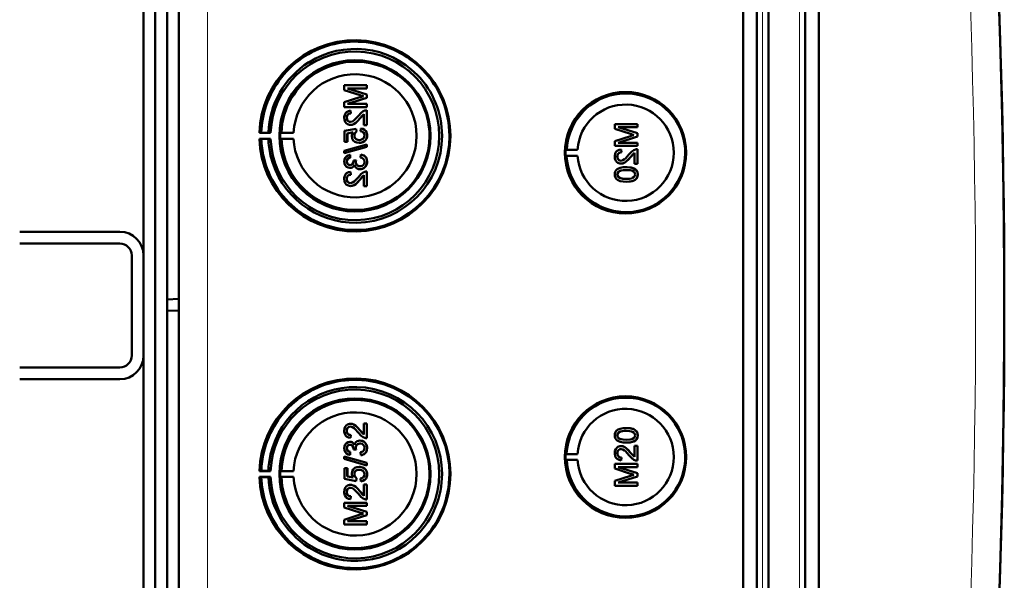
# Model space of a CAD drawing. Extents: x -1438 to 1837, y -1771 to 637.
# Tile 18 of 91: x 441 to 608, y -1383 to -1287. Entities that reach past the tile are written whole.
import ezdxf

# ---------------------------------------------------------------- set-up
doc = ezdxf.new("R2010")
doc.units = 0

msp = doc.modelspace()

# ---------------------------------------------------------------- linework, layer by layer
at = {"color": 7, "lineweight": 50}
for p, q in [((467.79, -1509.54), (467.79, -1162.05)), ((563.49, -1509.82), (563.49, -1161.78)), ((565.79, -1161.77), (565.79, -1509.83)), ((567.79, -1161.77), (567.79, -1509.83)), ((574.04, -1509.83), (574.04, -1161.77)), ((576.33, -1509.8), (576.33, -1161.79)), ((567.79, -1176.76), (567.79, -1489.56)), ((465.79, -1189.11), (465.79, -1334.87)), ((461.79, -1327.4), (461.79, -1197.4)), ((463.79, -1458.99), (463.79, -1212.61)), ((499.67, -1298.56), (495.82, -1298.56)), ((495.82, -1299.37), (495.82, -1298.56)), ((499.67, -1300.12), (496.41, -1299.1)), ((496.41, -1299.1), (499.67, -1299.1)), ((499.68, -1300.12), (496.42, -1299.1)), ((499.67, -1298.56), (499.68, -1298.56)), ((499.67, -1298.56), (499.67, -1299.1)), ((499.67, -1299.1), (499.68, -1299.1)), ((499.68, -1298.56), (499.68, -1299.1)), ((495.82, -1299.37), (498.52, -1300.23)), ((498.48, -1300.6), (495.82, -1301.45)), ((496.41, -1301.72), (499.67, -1300.69)), ((496.42, -1301.72), (499.68, -1300.69)), ((499.67, -1300.12), (499.68, -1300.12)), ((499.67, -1300.12), (499.67, -1300.69)), ((499.67, -1300.69), (499.68, -1300.69)), ((499.68, -1300.12), (499.68, -1300.69)), ((495.82, -1302.26), (495.82, -1301.45)), ((495.82, -1302.26), (499.67, -1302.26)), ((499.67, -1301.72), (496.41, -1301.72)), ((499.67, -1301.72), (499.68, -1301.72)), ((499.67, -1301.72), (499.67, -1302.26)), ((499.67, -1302.26), (499.68, -1302.26)), ((499.68, -1301.72), (499.68, -1302.26)), ((496.26, -1304.08), (496.27, -1304.08)), ((496.91, -1302.85), (496.91, -1302.85)), ((496.96, -1303.35), (496.91, -1302.85)), ((496.96, -1303.35), (496.91, -1302.85)), ((496.96, -1303.35), (496.96, -1303.35)), ((498.46, -1304.2), (498.47, -1304.2)), ((498.47, -1304.2), (499.18, -1303.44)), ((499.18, -1305.32), (499.18, -1303.44)), ((499.67, -1302.8), (499.68, -1302.8)), ((499.67, -1302.8), (499.67, -1305.32)), ((499.68, -1302.8), (499.68, -1305.32)), ((497.84, -1305.92), (495.87, -1306.31)), ((496.88, -1305.27), (496.89, -1305.27)), ((497.84, -1305.92), (497.85, -1305.92)), ((497.89, -1306.41), (497.84, -1305.92)), ((497.9, -1306.41), (497.85, -1305.92)), ((498.63, -1305.87), (498.59, -1306.36)), ((498.63, -1305.87), (498.64, -1305.87)), ((499.18, -1305.32), (499.67, -1305.32)), ((499.67, -1305.32), (499.68, -1305.32)), ((545.56, -1305.14), (541.71, -1305.14)), ((541.71, -1305.95), (541.71, -1305.14)), ((545.56, -1306.7), (542.3, -1305.68)), ((542.3, -1305.68), (545.56, -1305.68)), ((545.57, -1306.7), (542.31, -1305.68)), ((545.56, -1305.14), (545.57, -1305.14)), ((545.56, -1305.14), (545.56, -1305.68)), ((545.56, -1305.68), (545.57, -1305.68)), ((545.57, -1305.14), (545.57, -1305.68)), ((481.77, -1306.58), (481.46, -1306.63)), ((481.46, -1306.63), (483.35, -1306.63)), ((482.97, -1306.6), (481.77, -1306.58)), ((483.35, -1306.63), (482.97, -1306.6)), ((485.17, -1306.59), (484.96, -1306.63)), ((484.96, -1306.63), (487.24, -1306.63)), ((487.24, -1306.63), (485.17, -1306.59)), ((495.87, -1308.14), (495.87, -1306.31)), ((496.36, -1306.71), (497.36, -1306.52)), ((496.36, -1306.71), (496.37, -1306.71)), ((496.36, -1306.71), (496.36, -1308.14)), ((496.37, -1306.71), (497.37, -1306.52)), ((496.37, -1306.71), (496.37, -1308.14)), ((497.55, -1307.07), (497.56, -1307.07)), ((497.89, -1306.41), (497.9, -1306.41)), ((499.72, -1307.06), (499.73, -1307.06)), ((541.71, -1305.95), (544.41, -1306.81)), ((544.37, -1307.18), (541.71, -1308.03)), ((542.3, -1308.3), (545.56, -1307.27)), ((542.31, -1308.3), (545.57, -1307.27)), ((545.56, -1306.7), (545.57, -1306.7)), ((545.56, -1306.7), (545.56, -1307.27)), ((545.56, -1307.27), (545.57, -1307.27)), ((545.57, -1306.7), (545.57, -1307.27)), ((481.77, -1307.67), (481.46, -1307.63)), ((481.46, -1307.63), (483.35, -1307.63)), ((482.97, -1307.65), (481.77, -1307.67)), ((483.35, -1307.63), (482.97, -1307.65)), ((485.17, -1307.66), (484.96, -1307.63)), ((484.96, -1307.63), (487.24, -1307.63)), ((487.24, -1307.63), (485.17, -1307.66)), ((499.67, -1308.58), (495.82, -1309.67)), ((495.82, -1310.08), (499.67, -1308.99)), ((495.83, -1310.08), (499.68, -1308.99)), ((495.87, -1308.14), (496.36, -1308.14)), ((496.36, -1308.14), (496.37, -1308.14)), ((498.35, -1308.34), (498.36, -1308.34)), ((499.25, -1308.04), (499.26, -1308.04)), ((499.67, -1308.58), (499.68, -1308.58)), ((499.67, -1308.58), (499.67, -1308.99)), ((499.67, -1308.99), (499.68, -1308.99)), ((499.68, -1308.58), (499.68, -1308.99)), ((541.71, -1308.84), (541.71, -1308.03)), ((541.71, -1308.84), (545.56, -1308.84)), ((545.56, -1308.3), (542.3, -1308.3)), ((545.56, -1308.3), (545.57, -1308.3)), ((545.56, -1308.3), (545.56, -1308.84)), ((545.56, -1308.84), (545.57, -1308.84)), ((545.57, -1308.3), (545.57, -1308.84)), ((495.82, -1310.08), (495.82, -1309.67)), ((495.82, -1310.08), (495.83, -1310.08)), ((496.81, -1310.36), (496.82, -1310.36)), ((496.86, -1310.85), (496.81, -1310.36)), ((496.86, -1310.85), (496.82, -1310.36)), ((496.86, -1310.85), (496.86, -1310.85)), ((498.63, -1310.31), (498.59, -1310.8)), ((498.63, -1310.31), (498.64, -1310.31)), ((533.37, -1309.5), (533.56, -1309.47)), ((533.37, -1309.5), (535.41, -1309.5)), ((533.37, -1310.5), (533.56, -1310.53)), ((533.37, -1310.5), (535.41, -1310.5)), ((533.56, -1309.47), (535.41, -1309.5)), ((533.56, -1310.53), (535.41, -1310.5)), ((542.15, -1310.66), (542.16, -1310.66)), ((542.8, -1309.43), (542.8, -1309.43)), ((542.85, -1309.93), (542.8, -1309.43)), ((542.85, -1309.93), (542.8, -1309.43)), ((542.85, -1309.93), (542.85, -1309.93)), ((544.35, -1310.78), (544.36, -1310.78)), ((544.36, -1310.78), (545.07, -1310.02)), ((545.07, -1311.9), (545.07, -1310.02)), ((545.56, -1309.38), (545.57, -1309.38)), ((545.56, -1309.38), (545.56, -1311.9)), ((545.57, -1309.38), (545.57, -1311.9)), ((496.26, -1311.5), (496.27, -1311.5)), ((496.8, -1312.58), (496.81, -1312.58)), ((497.84, -1311.24), (497.4, -1311.3)), ((497.4, -1311.3), (497.41, -1311.37)), ((497.79, -1311.56), (497.8, -1311.56)), ((497.84, -1311.24), (497.85, -1311.24)), ((499.72, -1311.51), (499.73, -1311.51)), ((542.77, -1311.85), (542.78, -1311.85)), ((543.66, -1312.45), (543.67, -1312.45)), ((545.07, -1311.9), (545.56, -1311.9)), ((545.56, -1311.9), (545.57, -1311.9)), ((496.91, -1313.23), (496.91, -1313.22)), ((496.96, -1313.72), (496.91, -1313.23)), ((496.96, -1313.72), (496.91, -1313.23)), ((496.96, -1313.72), (496.96, -1313.72)), ((498.47, -1314.58), (499.18, -1313.82)), ((498.51, -1312.78), (498.52, -1312.78)), ((499.18, -1315.69), (499.18, -1313.81)), ((499.67, -1313.18), (499.68, -1313.18)), ((499.67, -1313.18), (499.67, -1315.69)), ((499.68, -1313.18), (499.68, -1315.69)), ((542.15, -1313.68), (542.16, -1313.68)), ((542.42, -1313.16), (542.43, -1313.16)), ((545.24, -1312.82), (545.25, -1312.82)), ((545.61, -1313.68), (545.62, -1313.68)), ((496.26, -1314.45), (496.27, -1314.45)), ((496.88, -1315.65), (496.89, -1315.65)), ((498.46, -1314.58), (498.47, -1314.58)), ((499.18, -1315.69), (499.67, -1315.69)), ((499.67, -1315.69), (499.68, -1315.69)), ((543.66, -1314.92), (543.67, -1314.92)), ((440.79, -1323.4), (457.79, -1323.4)), ((440.79, -1325.4), (457.79, -1325.4)), ((459.79, -1344.4), (459.79, -1327.4)), ((461.79, -1344.4), (461.79, -1327.4)), ((465.79, -1334.87), (467.79, -1334.8)), ((465.79, -1334.87), (465.79, -1336.73)), ((465.79, -1336.73), (465.79, -1482.48)), ((465.79, -1336.73), (467.79, -1336.8)), ((461.79, -1474.4), (461.79, -1344.4)), ((457.79, -1346.4), (440.79, -1346.4)), ((457.79, -1348.4), (440.79, -1348.4)), ((496.88, -1355.95), (496.89, -1355.95)), ((499.18, -1355.9), (499.67, -1355.9)), ((499.18, -1357.79), (499.18, -1355.9)), ((499.67, -1355.9), (499.67, -1358.42)), ((499.67, -1355.9), (499.68, -1355.9)), ((499.68, -1355.9), (499.68, -1358.42)), ((496.26, -1357.15), (496.27, -1357.15)), ((498.46, -1357.02), (498.47, -1357.02)), ((498.47, -1357.02), (499.18, -1357.78)), ((543.66, -1356.68), (543.67, -1356.68)), ((496.8, -1359.01), (496.81, -1359.01)), ((496.96, -1357.88), (496.91, -1358.37)), ((496.96, -1357.88), (496.91, -1358.37)), ((496.91, -1358.37), (496.91, -1358.37)), ((496.96, -1357.88), (496.96, -1357.88)), ((498.51, -1358.82), (498.52, -1358.82)), ((499.67, -1358.42), (499.68, -1358.42)), ((542.15, -1357.92), (542.16, -1357.92)), ((542.42, -1358.43), (542.43, -1358.43)), ((543.66, -1359.15), (543.67, -1359.15)), ((545.24, -1358.78), (545.25, -1358.78)), ((545.61, -1357.92), (545.62, -1357.92)), ((496.26, -1360.09), (496.27, -1360.09)), ((496.86, -1360.74), (496.81, -1361.24)), ((496.86, -1360.74), (496.82, -1361.24)), ((496.86, -1360.74), (496.86, -1360.74)), ((497.4, -1360.3), (497.41, -1360.23)), ((497.84, -1360.35), (497.4, -1360.3)), ((497.79, -1360.03), (497.8, -1360.03)), ((497.84, -1360.35), (497.85, -1360.35)), ((498.63, -1361.28), (498.59, -1360.79)), ((499.72, -1360.09), (499.73, -1360.09)), ((542.15, -1360.94), (542.16, -1360.94)), ((542.77, -1359.74), (542.78, -1359.74)), ((544.35, -1360.81), (544.36, -1360.81)), ((544.36, -1360.81), (545.07, -1361.57)), ((545.07, -1359.69), (545.56, -1359.69)), ((545.07, -1361.58), (545.07, -1359.69)), ((545.56, -1359.69), (545.56, -1362.21)), ((545.56, -1359.69), (545.57, -1359.69)), ((545.57, -1359.69), (545.57, -1362.21)), ((495.82, -1361.52), (499.67, -1362.61)), ((495.82, -1361.93), (495.82, -1361.52)), ((495.82, -1361.52), (495.83, -1361.52)), ((499.67, -1363.01), (495.82, -1361.93)), ((495.83, -1361.52), (499.68, -1362.61)), ((496.81, -1361.24), (496.82, -1361.24)), ((498.63, -1361.28), (498.64, -1361.28)), ((499.67, -1362.61), (499.67, -1363.01)), ((499.67, -1362.61), (499.68, -1362.61)), ((499.68, -1362.61), (499.68, -1363.01)), ((533.37, -1361.1), (533.56, -1361.07)), ((533.37, -1361.1), (535.41, -1361.1)), ((533.37, -1362.1), (533.56, -1362.12)), ((533.37, -1362.1), (535.41, -1362.1)), ((533.56, -1361.07), (535.41, -1361.1)), ((533.56, -1362.12), (535.41, -1362.1)), ((542.85, -1361.67), (542.8, -1362.16)), ((542.85, -1361.67), (542.8, -1362.16)), ((542.8, -1362.16), (542.8, -1362.16)), ((542.85, -1361.67), (542.85, -1361.67)), ((545.56, -1362.21), (545.57, -1362.21)), ((481.77, -1363.92), (481.46, -1363.97)), ((481.46, -1363.97), (483.35, -1363.97)), ((482.97, -1363.94), (481.77, -1363.92)), ((483.35, -1363.97), (482.97, -1363.94)), ((485.17, -1363.94), (484.96, -1363.97)), ((484.96, -1363.97), (487.24, -1363.97)), ((487.24, -1363.97), (485.17, -1363.94)), ((495.87, -1363.46), (496.36, -1363.46)), ((495.87, -1365.29), (495.87, -1363.46)), ((496.36, -1363.46), (496.36, -1364.88)), ((496.36, -1363.46), (496.37, -1363.46)), ((496.37, -1363.46), (496.37, -1364.88)), ((498.35, -1363.26), (498.36, -1363.26)), ((499.25, -1363.56), (499.26, -1363.56)), ((499.67, -1363.01), (499.68, -1363.01)), ((541.71, -1362.76), (545.56, -1362.76)), ((541.71, -1363.57), (541.71, -1362.76)), ((544.37, -1364.42), (541.71, -1363.57)), ((542.3, -1363.3), (545.56, -1364.33)), ((545.56, -1363.3), (542.3, -1363.3)), ((542.31, -1363.3), (545.57, -1364.33)), ((545.56, -1362.76), (545.56, -1363.3)), ((545.56, -1362.76), (545.57, -1362.76)), ((545.56, -1363.3), (545.57, -1363.3)), ((545.56, -1364.33), (545.56, -1364.9)), ((545.56, -1364.33), (545.57, -1364.33)), ((545.57, -1362.76), (545.57, -1363.3)), ((545.57, -1364.33), (545.57, -1364.9)), ((481.77, -1365.02), (481.46, -1364.97)), ((481.46, -1364.97), (483.35, -1364.97)), ((482.97, -1365), (481.77, -1365.02)), ((483.35, -1364.97), (482.97, -1365)), ((485.17, -1365), (484.96, -1364.97)), ((484.96, -1364.97), (487.24, -1364.97)), ((487.24, -1364.97), (485.17, -1365)), ((497.84, -1365.68), (495.87, -1365.29)), ((496.36, -1364.88), (497.36, -1365.08)), ((496.36, -1364.88), (496.37, -1364.88)), ((496.37, -1364.88), (497.37, -1365.08)), ((497.55, -1364.53), (497.56, -1364.53)), ((497.89, -1365.19), (497.84, -1365.68)), ((497.84, -1365.68), (497.85, -1365.68)), ((497.9, -1365.19), (497.85, -1365.68)), ((497.89, -1365.19), (497.9, -1365.19)), ((498.63, -1365.73), (498.59, -1365.24)), ((498.63, -1365.73), (498.64, -1365.73)), ((499.72, -1364.53), (499.73, -1364.53)), ((541.71, -1365.64), (544.41, -1364.78)), ((541.71, -1366.46), (541.71, -1365.64)), ((545.56, -1364.9), (542.3, -1365.92)), ((542.3, -1365.92), (545.56, -1365.92)), ((545.57, -1364.9), (542.31, -1365.92)), ((545.56, -1364.9), (545.57, -1364.9)), ((545.56, -1365.92), (545.56, -1366.46)), ((545.56, -1365.92), (545.57, -1365.92)), ((545.57, -1365.92), (545.57, -1366.46)), ((496.26, -1367.52), (496.27, -1367.52)), ((496.88, -1366.32), (496.89, -1366.32)), ((498.46, -1367.39), (498.47, -1367.39)), ((498.47, -1367.39), (499.18, -1368.15)), ((499.18, -1368.16), (499.18, -1366.27)), ((499.18, -1366.27), (499.67, -1366.27)), ((499.67, -1366.27), (499.67, -1368.79)), ((499.67, -1366.27), (499.68, -1366.27)), ((499.68, -1366.27), (499.68, -1368.79)), ((545.56, -1366.46), (541.71, -1366.46)), ((545.56, -1366.46), (545.57, -1366.46)), ((495.82, -1369.34), (499.67, -1369.34)), ((495.82, -1370.15), (495.82, -1369.34)), ((496.96, -1368.25), (496.91, -1368.74)), ((496.96, -1368.25), (496.91, -1368.74)), ((496.91, -1368.74), (496.91, -1368.74)), ((496.96, -1368.25), (496.96, -1368.25)), ((499.67, -1368.79), (499.68, -1368.79)), ((499.67, -1369.34), (499.67, -1369.88)), ((499.67, -1369.34), (499.68, -1369.34)), ((499.68, -1369.34), (499.68, -1369.88)), ((498.48, -1371), (495.82, -1370.15)), ((496.41, -1369.88), (499.67, -1370.91)), ((499.67, -1369.88), (496.41, -1369.88)), ((496.42, -1369.88), (499.68, -1370.91)), ((499.67, -1369.88), (499.68, -1369.88)), ((499.67, -1370.91), (499.67, -1371.47)), ((499.67, -1370.91), (499.68, -1370.91)), ((499.68, -1370.91), (499.68, -1371.47)), ((495.82, -1372.22), (498.52, -1371.36)), ((495.82, -1373.04), (495.82, -1372.22)), ((499.67, -1371.47), (496.41, -1372.5)), ((496.41, -1372.5), (499.67, -1372.5)), ((499.68, -1371.47), (496.42, -1372.5)), ((499.67, -1371.47), (499.68, -1371.47)), ((499.67, -1372.5), (499.67, -1373.04)), ((499.67, -1372.5), (499.68, -1372.5)), ((499.68, -1372.5), (499.68, -1373.04)), ((499.67, -1373.04), (495.82, -1373.04)), ((499.67, -1373.04), (499.68, -1373.04))]:
    msp.add_line(p, q, dxfattribs=at)
at = {"color": 7, "lineweight": 18}
for p, q in [((472.66, -1509.54), (472.66, -1162.05)), ((566.76, -1161.77), (566.76, -1509.83)), ((573.07, -1509.83), (573.07, -1161.77))]:
    msp.add_line(p, q, dxfattribs=at)
at = {"color": 7, "lineweight": 50}
for points in [[(496.91, -1302.85), (496.55, -1302.93), (496.22, -1303.1), (496.09, -1303.23), (495.91, -1303.55), (495.83, -1303.91), (495.82, -1304.09)], [(495.82, -1304.09), (495.86, -1304.44), (495.99, -1304.78), (496.16, -1304.99), (496.37, -1305.15), (496.71, -1305.26), (496.88, -1305.27)], [(496.26, -1304.08), (496.32, -1303.74), (496.45, -1303.55), (496.63, -1303.41), (496.85, -1303.35), (496.96, -1303.35)], [(496.89, -1304.78), (496.68, -1304.74), (496.5, -1304.64), (496.36, -1304.48), (496.29, -1304.28), (496.26, -1304.08)], [(496.27, -1304.08), (496.3, -1303.86), (496.36, -1303.69), (496.53, -1303.48), (496.77, -1303.37), (496.96, -1303.35)], [(496.9, -1304.78), (496.69, -1304.75), (496.54, -1304.67), (496.41, -1304.53), (496.32, -1304.38), (496.27, -1304.08)], [(496.88, -1305.27), (497.08, -1305.26), (497.45, -1305.13), (497.78, -1304.91), (498.07, -1304.64), (498.46, -1304.2)], [(498.23, -1303.74), (497.65, -1304.38), (497.51, -1304.5), (497.22, -1304.7), (496.89, -1304.78)], [(496.89, -1305.27), (497.18, -1305.24), (497.52, -1305.1), (497.78, -1304.92), (498.19, -1304.53), (498.47, -1304.2)], [(499.33, -1302.86), (499.07, -1302.97), (498.71, -1303.22), (498.23, -1303.74)], [(498.46, -1304.2), (498.87, -1303.72), (499.18, -1303.44)], [(499.72, -1307.06), (499.71, -1306.88), (499.62, -1306.54), (499.54, -1306.38), (499.29, -1306.11), (498.98, -1305.94), (498.63, -1305.87)], [(499.73, -1307.06), (499.69, -1306.71), (499.53, -1306.36), (499.27, -1306.09), (499.04, -1305.96), (498.64, -1305.87)], [(497.36, -1306.52), (497.2, -1306.77), (497.12, -1307.06), (497.1, -1307.2)], [(497.1, -1307.2), (497.16, -1307.58), (497.35, -1307.9), (497.64, -1308.15), (497.99, -1308.29), (498.35, -1308.34)], [(497.55, -1307.07), (497.6, -1306.76), (497.72, -1306.56), (497.89, -1306.41)], [(498.38, -1307.84), (498.12, -1307.82), (498, -1307.78), (497.77, -1307.65), (497.69, -1307.55), (497.58, -1307.32), (497.55, -1307.07)], [(497.56, -1307.07), (497.57, -1306.91), (497.68, -1306.62), (497.9, -1306.41)], [(499.28, -1307.07), (499.24, -1307.33), (499.1, -1307.56), (499.01, -1307.66), (498.77, -1307.78), (498.51, -1307.84), (498.38, -1307.84)], [(498.59, -1306.36), (498.8, -1306.41), (499, -1306.5), (499.08, -1306.57), (499.25, -1306.85), (499.28, -1307.07)], [(499.25, -1308.04), (499.49, -1307.8), (499.61, -1307.61), (499.68, -1307.4), (499.72, -1307.06)], [(499.26, -1308.04), (499.43, -1307.89), (499.56, -1307.71), (499.66, -1307.51), (499.71, -1307.29), (499.73, -1307.06)], [(498.35, -1308.34), (498.64, -1308.31), (499.01, -1308.19), (499.25, -1308.04)], [(498.36, -1308.34), (498.56, -1308.32), (498.92, -1308.23), (499.26, -1308.04)], [(496.81, -1310.36), (496.49, -1310.45), (496.21, -1310.62), (495.99, -1310.86), (495.86, -1311.17), (495.82, -1311.49)], [(496.26, -1311.5), (496.29, -1311.31), (496.43, -1311.06), (496.58, -1310.94), (496.86, -1310.85)], [(496.27, -1311.5), (496.3, -1311.31), (496.37, -1311.14), (496.49, -1311), (496.65, -1310.91), (496.86, -1310.85)], [(498.59, -1310.8), (498.8, -1310.86), (499, -1310.96), (499.21, -1311.21), (499.28, -1311.53)], [(499.72, -1311.51), (499.68, -1311.15), (499.53, -1310.83), (499.29, -1310.56), (499.14, -1310.46), (498.8, -1310.34), (498.63, -1310.31)], [(499.73, -1311.51), (499.69, -1311.16), (499.6, -1310.93), (499.46, -1310.72), (499.19, -1310.49), (498.84, -1310.34), (498.64, -1310.31)], [(542.8, -1309.43), (542.44, -1309.51), (542.11, -1309.68), (541.98, -1309.81), (541.8, -1310.13), (541.72, -1310.49), (541.71, -1310.67)], [(541.71, -1310.67), (541.75, -1311.02), (541.88, -1311.36), (542.05, -1311.57), (542.26, -1311.73), (542.6, -1311.84), (542.77, -1311.85)], [(542.15, -1310.66), (542.21, -1310.32), (542.34, -1310.13), (542.52, -1309.99), (542.74, -1309.93), (542.85, -1309.93)], [(542.78, -1311.36), (542.57, -1311.32), (542.39, -1311.22), (542.25, -1311.06), (542.18, -1310.86), (542.15, -1310.66)], [(542.16, -1310.66), (542.19, -1310.43), (542.25, -1310.27), (542.42, -1310.06), (542.66, -1309.95), (542.85, -1309.93)], [(542.79, -1311.36), (542.58, -1311.33), (542.43, -1311.25), (542.3, -1311.11), (542.21, -1310.96), (542.16, -1310.66)], [(542.77, -1311.85), (542.97, -1311.84), (543.34, -1311.71), (543.67, -1311.49), (543.96, -1311.22), (544.35, -1310.78)], [(544.12, -1310.32), (543.53, -1310.96), (543.4, -1311.08), (543.11, -1311.28), (542.78, -1311.36)], [(542.78, -1311.85), (543.07, -1311.82), (543.41, -1311.68), (543.67, -1311.5), (544.08, -1311.11), (544.36, -1310.78)], [(545.22, -1309.44), (544.96, -1309.55), (544.6, -1309.8), (544.12, -1310.32)], [(544.35, -1310.78), (544.76, -1310.3), (545.07, -1310.02)], [(495.82, -1311.49), (495.86, -1311.81), (495.99, -1312.11), (496.2, -1312.37), (496.48, -1312.53), (496.8, -1312.58)], [(496.82, -1312.09), (496.64, -1312.06), (496.48, -1311.98), (496.31, -1311.76), (496.26, -1311.5)], [(496.82, -1312.09), (496.65, -1312.06), (496.43, -1311.93), (496.3, -1311.72), (496.27, -1311.5)], [(496.8, -1312.58), (496.99, -1312.56), (497.18, -1312.49), (497.34, -1312.38), (497.52, -1312.14), (497.56, -1312.06)], [(496.81, -1312.58), (497, -1312.56), (497.18, -1312.49), (497.35, -1312.38), (497.47, -1312.23), (497.57, -1312.07)], [(497.41, -1311.37), (497.38, -1311.58), (497.26, -1311.86), (497.11, -1312.01), (497.02, -1312.06), (496.82, -1312.09)], [(497.56, -1312.06), (497.65, -1312.3), (497.8, -1312.51), (498.01, -1312.67), (498.26, -1312.76), (498.51, -1312.78)], [(498.51, -1312.29), (498.28, -1312.26), (498.08, -1312.15), (497.99, -1312.08), (497.86, -1311.89), (497.8, -1311.67), (497.79, -1311.56)], [(498.52, -1312.29), (498.29, -1312.25), (498.12, -1312.18), (497.92, -1311.98), (497.81, -1311.71), (497.8, -1311.56)], [(498.51, -1312.78), (498.71, -1312.77), (499.08, -1312.64), (499.39, -1312.4), (499.61, -1312.07), (499.71, -1311.7), (499.72, -1311.51)], [(499.28, -1311.53), (499.27, -1311.65), (499.2, -1311.88), (499.06, -1312.08), (498.86, -1312.21), (498.62, -1312.28), (498.51, -1312.29)], [(498.52, -1312.78), (498.91, -1312.72), (499.14, -1312.61), (499.35, -1312.45), (499.51, -1312.26), (499.68, -1311.9), (499.73, -1311.51)], [(543.66, -1312.45), (543.14, -1312.47), (542.62, -1312.56), (542.26, -1312.71), (542.15, -1312.78), (541.95, -1312.96), (541.81, -1313.18), (541.73, -1313.43), (541.71, -1313.68)], [(545.24, -1312.82), (544.95, -1312.66), (544.48, -1312.51), (543.82, -1312.45), (543.66, -1312.45)], [(545.25, -1312.82), (544.82, -1312.6), (544.33, -1312.49), (543.67, -1312.45)], [(496.91, -1313.23), (496.55, -1313.3), (496.22, -1313.48), (496.09, -1313.6), (495.91, -1313.92), (495.83, -1314.28), (495.82, -1314.46)], [(496.26, -1314.45), (496.32, -1314.11), (496.45, -1313.92), (496.63, -1313.79), (496.85, -1313.73), (496.96, -1313.72)], [(496.27, -1314.45), (496.3, -1314.23), (496.36, -1314.06), (496.53, -1313.85), (496.77, -1313.74), (496.96, -1313.72)], [(498.23, -1314.12), (497.65, -1314.76), (497.51, -1314.88), (497.22, -1315.07), (496.89, -1315.15)], [(499.33, -1313.23), (499.07, -1313.34), (498.71, -1313.59), (498.23, -1314.12)], [(498.46, -1314.58), (498.87, -1314.09), (499.18, -1313.81)], [(541.71, -1313.68), (541.73, -1313.94), (541.82, -1314.19), (541.96, -1314.41), (542.16, -1314.59), (542.31, -1314.67), (542.64, -1314.8), (543.16, -1314.89), (543.66, -1314.92)], [(542.15, -1313.68), (542.16, -1313.56), (542.25, -1313.34), (542.42, -1313.16)], [(543.66, -1314.42), (543.29, -1314.41), (542.97, -1314.38), (542.69, -1314.32), (542.56, -1314.27), (542.3, -1314.08), (542.17, -1313.82), (542.15, -1313.68)], [(542.16, -1313.68), (542.19, -1313.5), (542.34, -1313.24), (542.43, -1313.16)], [(543.67, -1314.42), (543.1, -1314.4), (542.73, -1314.33), (542.56, -1314.27), (542.4, -1314.16), (542.27, -1314.03), (542.17, -1313.76), (542.16, -1313.68)], [(542.42, -1313.16), (542.76, -1313.02), (543.14, -1312.96), (543.66, -1312.94)], [(542.43, -1313.16), (542.82, -1313.01), (543.16, -1312.96), (543.67, -1312.94)], [(543.66, -1312.94), (544.32, -1312.98), (544.59, -1313.03), (544.72, -1313.07), (544.99, -1313.25), (545.14, -1313.49), (545.17, -1313.68)], [(543.66, -1314.92), (544.18, -1314.89), (544.7, -1314.8), (544.94, -1314.71), (545.17, -1314.58), (545.37, -1314.4), (545.51, -1314.18), (545.59, -1313.93), (545.61, -1313.68)], [(545.17, -1313.68), (545.14, -1313.86), (545, -1314.1), (544.75, -1314.28), (544.54, -1314.35), (544.22, -1314.4), (543.66, -1314.42)], [(543.67, -1314.92), (544.17, -1314.89), (544.34, -1314.87), (544.84, -1314.75), (545.19, -1314.57), (545.44, -1314.32), (545.58, -1313.99), (545.62, -1313.68)], [(545.61, -1313.68), (545.56, -1313.3), (545.43, -1313.04), (545.24, -1312.82)], [(545.62, -1313.68), (545.56, -1313.3), (545.38, -1312.96), (545.25, -1312.82)], [(495.82, -1314.46), (495.86, -1314.82), (495.99, -1315.15), (496.16, -1315.36), (496.37, -1315.52), (496.71, -1315.63), (496.88, -1315.65)], [(496.89, -1315.15), (496.68, -1315.12), (496.5, -1315.01), (496.36, -1314.85), (496.29, -1314.65), (496.26, -1314.45)], [(496.9, -1315.15), (496.69, -1315.12), (496.54, -1315.04), (496.41, -1314.91), (496.32, -1314.75), (496.27, -1314.45)], [(496.88, -1315.65), (497.08, -1315.63), (497.45, -1315.5), (497.78, -1315.29), (498.07, -1315.02), (498.46, -1314.58)], [(496.89, -1315.65), (497.18, -1315.61), (497.52, -1315.47), (497.78, -1315.3), (498.19, -1314.9), (498.47, -1314.58)], [(495.82, -1357.14), (495.86, -1356.78), (495.99, -1356.45), (496.16, -1356.24), (496.37, -1356.08), (496.71, -1355.96), (496.88, -1355.95)], [(496.88, -1355.95), (497.08, -1355.97), (497.45, -1356.09), (497.78, -1356.31), (498.07, -1356.58), (498.46, -1357.02)], [(496.89, -1355.95), (497.18, -1355.99), (497.52, -1356.12), (497.78, -1356.3), (498.19, -1356.7), (498.47, -1357.02)], [(496.91, -1358.37), (496.55, -1358.3), (496.22, -1358.12), (496.09, -1357.99), (495.91, -1357.67), (495.83, -1357.31), (495.82, -1357.14)], [(496.89, -1356.44), (496.68, -1356.48), (496.5, -1356.59), (496.36, -1356.75), (496.29, -1356.94), (496.26, -1357.15)], [(496.26, -1357.15), (496.32, -1357.48), (496.45, -1357.67), (496.63, -1357.81), (496.85, -1357.87), (496.96, -1357.88)], [(496.9, -1356.44), (496.69, -1356.48), (496.54, -1356.56), (496.41, -1356.69), (496.32, -1356.84), (496.27, -1357.15)], [(496.27, -1357.15), (496.3, -1357.37), (496.36, -1357.54), (496.53, -1357.74), (496.77, -1357.86), (496.96, -1357.88)], [(498.23, -1357.48), (497.65, -1356.84), (497.51, -1356.72), (497.22, -1356.53), (496.89, -1356.44)], [(499.33, -1358.37), (499.07, -1358.25), (498.71, -1358.01), (498.23, -1357.48)], [(498.46, -1357.02), (498.87, -1357.5), (499.18, -1357.79)], [(541.71, -1357.92), (541.73, -1357.65), (541.82, -1357.4), (541.96, -1357.18), (542.16, -1357.01), (542.31, -1356.92), (542.64, -1356.8), (543.16, -1356.7), (543.66, -1356.68)], [(543.66, -1357.17), (543.29, -1357.18), (542.97, -1357.22), (542.69, -1357.27), (542.56, -1357.32), (542.3, -1357.52), (542.17, -1357.77), (542.15, -1357.92)], [(543.67, -1357.17), (543.1, -1357.2), (542.73, -1357.27), (542.56, -1357.33), (542.4, -1357.43), (542.27, -1357.57), (542.17, -1357.83), (542.16, -1357.92)], [(543.66, -1356.68), (544.18, -1356.7), (544.7, -1356.8), (544.94, -1356.89), (545.17, -1357.02), (545.37, -1357.19), (545.51, -1357.42), (545.59, -1357.67), (545.61, -1357.92)], [(545.17, -1357.92), (545.14, -1357.73), (545, -1357.5), (544.75, -1357.32), (544.54, -1357.25), (544.22, -1357.2), (543.66, -1357.17)], [(543.67, -1356.68), (544.17, -1356.7), (544.34, -1356.72), (544.84, -1356.84), (545.19, -1357.02), (545.44, -1357.27), (545.58, -1357.61), (545.62, -1357.92)], [(495.82, -1360.11), (495.86, -1359.78), (495.99, -1359.48), (496.2, -1359.23), (496.48, -1359.07), (496.8, -1359.01)], [(496.8, -1359.01), (496.99, -1359.04), (497.18, -1359.11), (497.34, -1359.22), (497.52, -1359.45), (497.56, -1359.54)], [(496.81, -1359.01), (497, -1359.03), (497.18, -1359.1), (497.35, -1359.22), (497.47, -1359.37), (497.57, -1359.53)], [(497.56, -1359.54), (497.65, -1359.29), (497.8, -1359.08), (498.01, -1358.93), (498.26, -1358.84), (498.51, -1358.82)], [(498.51, -1359.31), (498.28, -1359.34), (498.08, -1359.44), (497.99, -1359.52), (497.86, -1359.7), (497.8, -1359.92), (497.79, -1360.03)], [(498.52, -1359.31), (498.29, -1359.34), (498.12, -1359.42), (497.92, -1359.61), (497.81, -1359.89), (497.8, -1360.03)], [(498.51, -1358.82), (498.71, -1358.83), (499.08, -1358.95), (499.39, -1359.2), (499.61, -1359.52), (499.71, -1359.9), (499.72, -1360.09)], [(499.28, -1360.07), (499.27, -1359.95), (499.2, -1359.71), (499.06, -1359.52), (498.86, -1359.38), (498.62, -1359.32), (498.51, -1359.31)], [(498.52, -1358.82), (498.91, -1358.88), (499.14, -1358.98), (499.35, -1359.14), (499.51, -1359.34), (499.68, -1359.7), (499.73, -1360.09)], [(543.66, -1359.15), (543.14, -1359.13), (542.62, -1359.03), (542.26, -1358.88), (542.15, -1358.81), (541.95, -1358.64), (541.81, -1358.42), (541.73, -1358.16), (541.71, -1357.92)], [(542.15, -1357.92), (542.16, -1358.04), (542.25, -1358.26), (542.42, -1358.43)], [(542.16, -1357.92), (542.19, -1358.1), (542.34, -1358.36), (542.43, -1358.43)], [(542.42, -1358.43), (542.76, -1358.57), (543.14, -1358.63), (543.66, -1358.66)], [(542.43, -1358.43), (542.82, -1358.58), (543.16, -1358.63), (543.67, -1358.66)], [(543.66, -1358.66), (544.32, -1358.62), (544.59, -1358.57), (544.72, -1358.52), (544.99, -1358.34), (545.14, -1358.1), (545.17, -1357.92)], [(545.24, -1358.78), (544.95, -1358.94), (544.48, -1359.08), (543.82, -1359.15), (543.66, -1359.15)], [(545.25, -1358.78), (544.82, -1358.99), (544.33, -1359.11), (543.67, -1359.15)], [(545.61, -1357.92), (545.56, -1358.3), (545.43, -1358.56), (545.24, -1358.78)], [(545.62, -1357.92), (545.56, -1358.3), (545.38, -1358.64), (545.25, -1358.78)], [(496.81, -1361.24), (496.49, -1361.15), (496.21, -1360.98), (495.99, -1360.73), (495.86, -1360.43), (495.82, -1360.11)], [(496.82, -1359.51), (496.64, -1359.53), (496.48, -1359.62), (496.31, -1359.83), (496.26, -1360.09)], [(496.26, -1360.09), (496.29, -1360.29), (496.43, -1360.54), (496.58, -1360.66), (496.86, -1360.74)], [(496.82, -1359.51), (496.65, -1359.53), (496.43, -1359.67), (496.3, -1359.88), (496.27, -1360.09)], [(496.27, -1360.09), (496.3, -1360.28), (496.37, -1360.45), (496.49, -1360.59), (496.65, -1360.68), (496.86, -1360.74)], [(497.41, -1360.23), (497.38, -1360.02), (497.26, -1359.73), (497.11, -1359.58), (497.02, -1359.54), (496.82, -1359.51)], [(498.59, -1360.79), (498.8, -1360.73), (499, -1360.64), (499.21, -1360.39), (499.28, -1360.07)], [(499.72, -1360.09), (499.68, -1360.44), (499.53, -1360.77), (499.29, -1361.03), (499.14, -1361.13), (498.8, -1361.26), (498.63, -1361.28)], [(499.73, -1360.09), (499.69, -1360.43), (499.6, -1360.66), (499.46, -1360.88), (499.19, -1361.11), (498.84, -1361.25), (498.64, -1361.28)], [(541.71, -1360.93), (541.75, -1360.57), (541.88, -1360.24), (542.05, -1360.03), (542.26, -1359.87), (542.6, -1359.75), (542.77, -1359.74)], [(542.8, -1362.16), (542.44, -1362.09), (542.11, -1361.91), (541.98, -1361.78), (541.8, -1361.46), (541.72, -1361.1), (541.71, -1360.93)], [(542.78, -1360.24), (542.57, -1360.27), (542.39, -1360.38), (542.25, -1360.54), (542.18, -1360.73), (542.15, -1360.94)], [(542.15, -1360.94), (542.21, -1361.27), (542.34, -1361.47), (542.52, -1361.6), (542.74, -1361.66), (542.85, -1361.67)], [(542.79, -1360.24), (542.58, -1360.27), (542.43, -1360.35), (542.3, -1360.48), (542.21, -1360.64), (542.16, -1360.94)], [(542.16, -1360.94), (542.19, -1361.16), (542.25, -1361.33), (542.42, -1361.54), (542.66, -1361.65), (542.85, -1361.67)], [(542.77, -1359.74), (542.97, -1359.76), (543.34, -1359.88), (543.67, -1360.1), (543.96, -1360.37), (544.35, -1360.81)], [(542.78, -1359.74), (543.07, -1359.78), (543.41, -1359.92), (543.67, -1360.09), (544.08, -1360.49), (544.36, -1360.81)], [(544.12, -1361.27), (543.53, -1360.63), (543.4, -1360.51), (543.11, -1360.32), (542.78, -1360.24)], [(544.35, -1360.81), (544.76, -1361.29), (545.07, -1361.58)], [(545.22, -1362.16), (544.96, -1362.05), (544.6, -1361.8), (544.12, -1361.27)], [(497.1, -1364.39), (497.16, -1364.02), (497.35, -1363.69), (497.64, -1363.45), (497.99, -1363.3), (498.35, -1363.26)], [(498.38, -1363.75), (498.12, -1363.78), (498, -1363.82), (497.77, -1363.95), (497.69, -1364.04), (497.58, -1364.28), (497.55, -1364.53)], [(498.39, -1363.75), (498.13, -1363.78), (497.87, -1363.88), (497.66, -1364.09), (497.59, -1364.27), (497.56, -1364.53)], [(498.35, -1363.26), (498.64, -1363.29), (499.01, -1363.4), (499.25, -1363.56)], [(498.36, -1363.26), (498.56, -1363.27), (498.92, -1363.36), (499.26, -1363.56)], [(499.28, -1364.53), (499.24, -1364.27), (499.1, -1364.03), (499.01, -1363.94), (498.77, -1363.81), (498.51, -1363.76), (498.38, -1363.75)], [(499.25, -1363.56), (499.49, -1363.79), (499.61, -1363.99), (499.68, -1364.2), (499.72, -1364.53)], [(499.26, -1363.56), (499.43, -1363.7), (499.56, -1363.89), (499.66, -1364.09), (499.71, -1364.31), (499.73, -1364.53)], [(497.36, -1365.08), (497.2, -1364.82), (497.12, -1364.54), (497.1, -1364.39)], [(497.55, -1364.53), (497.6, -1364.83), (497.72, -1365.03), (497.89, -1365.19)], [(497.56, -1364.53), (497.57, -1364.69), (497.68, -1364.97), (497.9, -1365.19)], [(498.59, -1365.24), (498.8, -1365.19), (499, -1365.09), (499.08, -1365.02), (499.25, -1364.74), (499.28, -1364.53)], [(499.72, -1364.53), (499.71, -1364.71), (499.62, -1365.06), (499.54, -1365.22), (499.29, -1365.48), (498.98, -1365.66), (498.63, -1365.73)], [(499.73, -1364.53), (499.69, -1364.89), (499.53, -1365.23), (499.27, -1365.51), (499.04, -1365.64), (498.64, -1365.73)], [(495.82, -1367.51), (495.86, -1367.15), (495.99, -1366.82), (496.16, -1366.61), (496.37, -1366.45), (496.71, -1366.33), (496.88, -1366.32)], [(496.91, -1368.74), (496.55, -1368.67), (496.22, -1368.49), (496.09, -1368.36), (495.91, -1368.04), (495.83, -1367.68), (495.82, -1367.51)], [(496.89, -1366.82), (496.68, -1366.85), (496.5, -1366.96), (496.36, -1367.12), (496.29, -1367.31), (496.26, -1367.52)], [(496.26, -1367.52), (496.32, -1367.85), (496.45, -1368.05), (496.63, -1368.18), (496.85, -1368.24), (496.96, -1368.25)], [(496.9, -1366.82), (496.69, -1366.85), (496.54, -1366.93), (496.41, -1367.06), (496.32, -1367.22), (496.27, -1367.52)], [(496.27, -1367.52), (496.3, -1367.74), (496.36, -1367.91), (496.53, -1368.12), (496.77, -1368.23), (496.96, -1368.25)], [(496.88, -1366.32), (497.08, -1366.34), (497.45, -1366.46), (497.78, -1366.68), (498.07, -1366.95), (498.46, -1367.39)], [(496.89, -1366.32), (497.18, -1366.36), (497.52, -1366.5), (497.78, -1366.67), (498.19, -1367.07), (498.47, -1367.39)], [(498.23, -1367.85), (497.65, -1367.21), (497.51, -1367.09), (497.22, -1366.9), (496.89, -1366.82)], [(498.46, -1367.39), (498.87, -1367.87), (499.18, -1368.16)], [(499.33, -1368.74), (499.07, -1368.63), (498.71, -1368.38), (498.23, -1367.85)]]:
    msp.add_lwpolyline(points, dxfattribs=at)
for centre, radius, start, end in [((-858.99, -1335.8), 1466.77, 351.97557, 8.02443), ((-858.98, -1335.79), 1466.77, 353.02402, 6.97598), ((497.72, -1307.12), 15.96, 83.4365, 122.3836), ((497.7, -1307.12), 14.73, 44.4655, 122.3234), ((497.72, -1307.12), 15.96, 44.4909, 83.4341), ((497.73, -1307.12), 15.97, 122.3846, 161.3177), ((497.7, -1307.12), 14.74, 122.3251, 177.9537), ((497.73, -1307.12), 12.56, 44.3738, 122.063), ((497.73, -1307.12), 12.57, 122.0669, 177.5759), ((497.67, -1307.12), 10.44, 359.978, 177.2781), ((497.69, -1307.12), 14.74, 359.9979, 44.4686), ((497.71, -1307.12), 15.97, 359.9981, 44.4905), ((497.72, -1307.12), 12.57, 359.9982, 44.376), ((507.09, -1327.35), 28.1, 106.5505, 107.8561), ((508.19, -1269.8), 31.94, 252.3749, 253.4362), ((543.61, -1310), 10.06, 110.5864, 176.9929), ((543.61, -1310), 10.06, 33.1491, 110.5769), ((499.64, -1303.78), 0.972, 88.2771, 108.7969), ((543.6, -1310), 10.07, 315.7681, 33.1576), ((497.73, -1307.13), 12.57, 182.4081, 0.0212), ((497.69, -1307.13), 14.74, 271.0873, 0.0105), ((497.72, -1307.13), 15.97, 271.0418, 0.0107), ((552.98, -1333.93), 28.1, 106.5505, 107.8561), ((554.08, -1276.38), 31.94, 252.3749, 253.4362), ((497.73, -1307.13), 15.97, 193.1532, 232.0836), ((497.7, -1307.13), 14.74, 193.2314, 271.0695), ((543.61, -1310), 10.07, 183.0092, 238.3346), ((545.53, -1310.36), 0.972, 88.2771, 108.7969), ((499.03, -1311.61), 1.24, 162.9877, 177.9725), ((499.04, -1311.61), 1.24, 162.9669, 178.0009), ((499.64, -1314.15), 0.972, 88.2771, 108.7969), ((543.61, -1310.01), 10.06, 238.3386, 315.7704), ((497.72, -1307.13), 15.96, 232.0841, 271.0298), ((457.79, -1327.4), 4, 0, 90), ((457.79, -1327.4), 2, 0, 90), ((457.79, -1344.4), 2, 270, 0), ((457.79, -1344.4), 4, 270, 360), ((497.72, -1364.46), 15.96, 88.9702, 127.9159), ((497.72, -1364.47), 15.97, 359.9893, 88.9582), ((497.7, -1364.47), 14.74, 88.9305, 166.7686), ((497.69, -1364.47), 14.74, 359.9895, 88.9127), ((497.73, -1364.47), 15.97, 127.9164, 166.8468), ((497.73, -1364.47), 12.57, 359.9788, 177.5919), ((543.61, -1361.59), 10.06, 44.2296, 121.6614), ((543.61, -1361.59), 10.07, 121.6654, 176.9908), ((543.6, -1361.59), 10.07, 326.8449, 44.2344), ((499.64, -1357.45), 0.972, 251.2031, 271.7229), ((499.03, -1359.99), 1.24, 182.0275, 197.0123), ((499.04, -1359.99), 1.24, 181.9991, 197.0331), ((543.61, -1361.6), 10.06, 183.0071, 249.4136), ((545.53, -1361.24), 0.972, 251.2031, 271.7229), ((497.7, -1364.47), 14.74, 182.0463, 237.6749), ((497.73, -1364.47), 12.57, 182.4241, 237.9331), ((497.67, -1364.47), 10.44, 182.7219, 0.022), ((497.72, -1364.47), 12.57, 315.624, 0.0018), ((497.69, -1364.47), 14.74, 315.5314, 0.0021), ((497.71, -1364.47), 15.97, 315.5095, 0.0019), ((552.98, -1337.67), 28.1, 252.1439, 253.4495), ((554.08, -1395.22), 31.94, 106.5638, 107.6251), ((543.61, -1361.6), 10.06, 249.4231, 326.8509), ((499.64, -1367.82), 0.972, 251.2031, 271.7229), ((497.73, -1364.47), 15.97, 198.6823, 237.6154), ((507.09, -1344.25), 28.1, 252.1439, 253.4495), ((508.19, -1401.8), 31.94, 106.5638, 107.6251), ((497.73, -1364.48), 12.56, 237.937, 315.6262), ((497.7, -1364.48), 14.73, 237.6766, 315.5345), ((497.72, -1364.48), 15.96, 276.5659, 315.5091), ((497.72, -1364.48), 15.96, 237.6164, 276.5635)]:
    msp.add_arc(centre, radius, start, end, dxfattribs=at)
at = {"color": 7, "lineweight": 18}
msp.add_arc((-858.89, -1335.8), 1461.81, 353.16554, 6.83446, dxfattribs=at)
at = {"color": 7, "lineweight": 50}
for centre, major_axis, start_param, end_param in [((497.65, -1307.13), (0, 16.2), 1.60166, 7.823118), ((497.65, -1307.13), (0, 14.31), 1.605732, 7.819046), ((497.65, -1307.13), (0, 12.82), 4.712389, 10.995574), ((543.54, -1310), (0, 10.3), 1.570796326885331, 7.853981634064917), ((497.72, -1307.13), (0, -15.97), 4.386193, 4.678151), ((543.56, -1310), (0, 8.17), 1.632048, 7.79273), ((497.68, -1307.13), (0, -12.74), 4.673119, 4.751659), ((497.67, -1307.13), (0, -10.45), 4.760263, 7.853982), ((497.72, -1307.13), (0, -15.97), 4.746627, 4.942058), ((497.69, -1307.13), (0, -14.73), 4.748214, 4.943713), ((543.57, -1310), (0, -10.21), 4.663407, 4.761371), ((497.65, -1364.47), (0, 16.2), 1.60166, 7.823118), ((497.65, -1364.47), (0, 14.31), 1.605732, 7.819046), ((497.65, -1364.47), (0, 12.82), 1.570796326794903, 7.85398163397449), ((543.54, -1361.6), (0, 10.3), 4.712389, 10.995574), ((497.67, -1364.47), (0, 10.45), 4.712389, 7.806108), ((543.56, -1361.6), (0, -8.17), 4.773641, 10.934322), ((497.72, -1364.47), (0, 15.97), 1.341127, 1.536558), ((497.69, -1364.47), (0, 14.73), 1.339472, 1.534971), ((543.57, -1361.6), (0, 10.21), 1.521815, 1.619778), ((497.68, -1364.47), (0, 12.74), 1.531526, 1.610067), ((497.72, -1364.47), (0, 15.97), 1.605034, 1.896993)]:
    msp.add_ellipse(centre, major_axis=major_axis, ratio=0.999657, start_param=start_param, end_param=end_param, dxfattribs=at)

doc.saveas('drawing.dxf')
